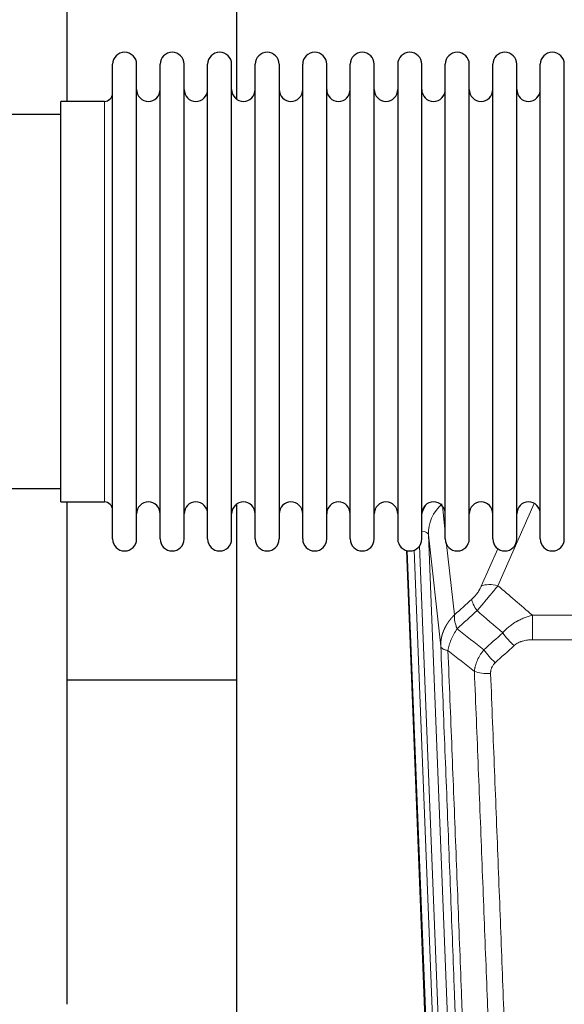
# Model space of a CAD drawing. Header units: inches. Extents: x 0 to 23760, y -13 to 16800.
# Tile 68 of 256: x 6531 to 6763, y 5975 to 6393. Entities that reach past the tile are written whole.
import ezdxf

# ---------------------------------------------------------------- set-up
doc = ezdxf.new("R2010")
doc.units = ezdxf.units.IN
doc.layers.add('1', color=7, linetype='Continuous', true_color=0xffffff)

msp = doc.modelspace()

# ---------------------------------------------------------------- linework, layer by layer
at = {"layer": '1', "color": 2, "linetype": 'Continuous', "lineweight": 25}
for p, q in [((6551.194, 6358.461), (6551.194, 6397.66)), ((6623.194, 6397.66), (6623.194, 6359.415)), ((6570.534, 6362.811), (6570.534, 6374.211)), ((6580.734, 6362.811), (6580.734, 6374.211)), ((6590.734, 6362.811), (6590.734, 6374.211)), ((6600.934, 6362.811), (6600.934, 6374.211)), ((6610.934, 6362.811), (6610.934, 6374.211)), ((6621.134, 6362.811), (6621.134, 6374.211)), ((6631.134, 6362.811), (6631.134, 6374.211)), ((6641.334, 6374.211), (6641.334, 6362.811)), ((6651.334, 6362.811), (6651.334, 6374.211)), ((6661.534, 6362.811), (6661.534, 6374.211)), ((6671.534, 6172.411), (6671.534, 6374.211)), ((6681.734, 6172.411), (6681.734, 6374.211)), ((6691.734, 6374.211), (6691.734, 6172.411)), ((6701.934, 6172.411), (6701.934, 6374.211)), ((6711.934, 6172.411), (6711.934, 6374.211)), ((6722.134, 6172.411), (6722.134, 6374.211)), ((6732.134, 6172.411), (6732.134, 6374.211)), ((6742.334, 6172.411), (6742.334, 6374.211)), ((6752.334, 6172.411), (6752.334, 6374.211)), ((6762.534, 6172.411), (6762.534, 6374.211)), ((6570.534, 6172.411), (6570.534, 6362.811)), ((6580.734, 6172.411), (6580.734, 6362.811)), ((6590.734, 6172.411), (6590.734, 6362.811)), ((6600.934, 6172.411), (6600.934, 6362.811)), ((6610.934, 6172.411), (6610.934, 6362.811)), ((6621.134, 6172.411), (6621.134, 6362.811)), ((6631.134, 6172.411), (6631.134, 6362.811)), ((6641.334, 6362.811), (6641.334, 6172.411)), ((6651.334, 6172.411), (6651.334, 6362.811)), ((6661.534, 6172.411), (6661.534, 6362.811)), ((6567.034, 6358.461), (6548.534, 6358.461)), ((6548.534, 6348.84), (6548.534, 6358.461)), ((6548.534, 6352.811), (6452.534, 6352.811)), ((6548.534, 6188.161), (6548.534, 6348.84)), ((6452.534, 6193.811), (6548.534, 6193.811)), ((6548.534, 6188.161), (6567.034, 6188.161)), ((6551.194, 5974.593), (6551.194, 6188.157)), ((6623.194, 6187.202), (6623.194, 5960.402)), ((6708.13, 5848.108), (6695.557, 6167.471)), ((6623.186, 6112.437), (6551.177, 6112.437))]:
    msp.add_line(p, q, dxfattribs=at)
at = {"layer": '1', "color": 110, "linetype": 'Continuous', "lineweight": 13}
for p, q in [((6567.034, 6348.84), (6567.034, 6358.461)), ((6567.034, 6188.161), (6567.034, 6348.84)), ((6749.701, 6187.565), (6734.321, 6152.534)), ((6710.706, 6186.443), (6711.934, 6175.355)), ((6710.018, 6126.783), (6704.77, 6174.189)), ((6704.77, 6174.189), (6717.836, 5842.295)), ((6708.503, 5844.849), (6695.804, 6167.412)), ((6698.74, 6167.681), (6711.497, 5843.629)), ((6701.026, 6169.505), (6713.844, 5843.922)), ((6712.523, 6170.031), (6715.833, 6140.135)), ((6727.259, 6152.385), (6734.24, 6168.283)), ((6748.948, 6140.015), (6982.12, 6140.015)), ((6748.948, 6129.583), (6748.948, 6140.015)), ((6982.12, 6129.583), (6748.948, 6129.583))]:
    msp.add_line(p, q, dxfattribs=at)
at = {"layer": '1', "color": 2, "linetype": 'Continuous', "lineweight": 25}
for centre, radius, start, end in [((6575.634, 6374.211), 5.1, 0, 180), ((6595.834, 6374.211), 5.1, 0, 180), ((6616.034, 6374.211), 5.1, 0, 180), ((6636.234, 6374.211), 5.1, 0, 180), ((6656.434, 6374.211), 5.1, 0, 180), ((6676.634, 6374.211), 5.1, 0, 180), ((6696.834, 6374.211), 5.1, 0, 180), ((6717.034, 6374.211), 5.1, 0, 180), ((6737.234, 6374.211), 5.1, 0, 180), ((6757.434, 6374.211), 5.1, 0, 180), ((6585.734, 6363.461), 5, 180, 0), ((6605.934, 6363.461), 5, 180, 0), ((6626.134, 6363.461), 5, 180, 0), ((6646.334, 6363.461), 5, 180, 0), ((6666.534, 6363.461), 5, 180, 0), ((6686.734, 6363.461), 5, 180, 0), ((6706.934, 6363.461), 5, 180, 0), ((6727.134, 6363.461), 5, 180, 0), ((6747.334, 6363.461), 5, 180, 0), ((6567.034, 6361.961), 3.5, 270, 0), ((6567.034, 6184.661), 3.5, 0, 90), ((6585.734, 6183.161), 5, 0, 180), ((6605.934, 6183.161), 5, 0, 180), ((6626.134, 6183.161), 5, 0, 180), ((6646.334, 6183.161), 5, 0, 180), ((6666.534, 6183.161), 5, 0, 180), ((6686.734, 6183.161), 5, 0, 180), ((6706.934, 6183.161), 5, 0, 180), ((6727.134, 6183.161), 5, 0, 180), ((6747.334, 6183.161), 5, 0, 180), ((6575.634, 6172.411), 5.1, 180, 0), ((6595.834, 6172.411), 5.1, 180, 0), ((6616.034, 6172.411), 5.1, 180, 0), ((6636.234, 6172.411), 5.1, 180, 0), ((6656.434, 6172.411), 5.1, 180, 0), ((6676.634, 6172.411), 5.1, 180, 0), ((6696.834, 6172.411), 5.1, 180, 0), ((6717.034, 6172.411), 5.1, 180, 0), ((6737.234, 6172.411), 5.1, 180, 0), ((6757.434, 6172.411), 5.1, 180, 0)]:
    msp.add_arc(centre, radius, start, end, dxfattribs=at)
at = {"layer": '1', "color": 110, "linetype": 'Continuous', "lineweight": 13}
for centre, major_axis, ratio, start_param, end_param in [((6724.797, 6176.534), (24.034, -0.11), 0.8859493, 2.6223803, 2.8322909), ((6724.797, 6174.687), (20.033, -0.591), 0.8872905, 2.3837407, 3.2028538), ((6700.778, 6173.969), (3.997, 0.157), 0.4614673, 0.0341943, 1.2593116), ((6734.321, 6146.363), (-9.156, 4.02), 0.5833249, 4.9631119, 5.806783), ((6730.234, 6140.765), (6.719, -7.407), 0.3029797, 3.5431496, 4.2886573), ((6741.189, 6131.378), (6.736, -7.391), 0.3030979, 4.2875497, 5.03344), ((6733.18, 6124.085), (6.729, -7.397), 0.3051216, 4.2889758, 5.0360109), ((6731.208, 6119.492), (-9.992, -0.404), 0.431453, 0.7935197, 1.5533391)]:
    msp.add_ellipse(centre, major_axis=major_axis, ratio=ratio, start_param=start_param, end_param=end_param, dxfattribs=at)
for points, knots in [([(6727.259, 6152.385), (6727.234, 6152.327), (6727.208, 6152.269), (6727.155, 6152.153), (6727.128, 6152.095), (6727.045, 6151.919), (6726.988, 6151.801), (6726.809, 6151.446), (6726.68, 6151.207), (6726.472, 6150.844), (6726.4, 6150.723), (6726.289, 6150.539), (6726.232, 6150.447), (6726.174, 6150.355), (6726.134, 6150.293), (6726.114, 6150.262), (6725.935, 6149.984), (6725.768, 6149.739), (6725.417, 6149.253), (6725.233, 6149.012), (6724.993, 6148.713), (6724.92, 6148.624), (6724.846, 6148.534), (6724.796, 6148.475), (6724.771, 6148.445), (6724.646, 6148.298), (6724.545, 6148.181), (6724.238, 6147.838), (6724.03, 6147.618), (6723.606, 6147.191), (6723.391, 6146.985), (6723.172, 6146.787)], [0, 0, 0, 0, 0.03125, 0.03125, 0.0625, 0.0625, 0.125, 0.125, 0.25, 0.25, 0.3125, 0.3125, 0.34375, 0.359375, 0.359375, 0.375, 0.375, 0.5, 0.5, 0.625, 0.625, 0.65625, 0.671875, 0.671875, 0.6875, 0.6875, 0.75, 0.75, 0.875, 0.875, 1, 1, 1, 1]), ([(6725.425, 6141.954), (6725.809, 6142.393), (6726.58, 6143.277), (6727.355, 6144.176), (6727.939, 6144.857), (6728.134, 6145.084), (6728.378, 6145.37), (6728.427, 6145.428), (6728.525, 6145.542), (6728.671, 6145.714), (6728.816, 6145.885), (6729.301, 6146.455), (6729.684, 6146.909), (6730.443, 6147.812), (6730.819, 6148.261), (6731.283, 6148.82), (6731.376, 6148.932), (6731.561, 6149.154), (6731.836, 6149.486), (6732.106, 6149.813), (6732.64, 6150.463), (6732.988, 6150.888), (6733.497, 6151.514), (6733.665, 6151.721), (6733.914, 6152.029), (6733.996, 6152.131), (6734.159, 6152.334), (6734.24, 6152.434), (6734.321, 6152.534)], [0, 0, 0, 0, 0.125, 0.25, 0.25, 0.3125, 0.3125, 0.328125, 0.328125, 0.34375, 0.375, 0.375, 0.5, 0.5, 0.625, 0.625, 0.65625, 0.65625, 0.6875, 0.75, 0.75, 0.875, 0.875, 0.9375, 0.9375, 0.96875, 0.96875, 1, 1, 1, 1]), ([(6710.018, 6126.783), (6710.017, 6126.803), (6710.016, 6126.843), (6710.014, 6126.902), (6710.012, 6126.962), (6710.011, 6127.022), (6710.01, 6127.081), (6710.009, 6127.141), (6710.008, 6127.201), (6710.008, 6127.261), (6710.007, 6127.32), (6710.007, 6127.38), (6710.008, 6127.439), (6710.008, 6127.499), (6710.009, 6127.559), (6710.01, 6127.618), (6710.011, 6127.678), (6710.013, 6127.737), (6710.014, 6127.797), (6710.016, 6127.856), (6710.018, 6127.916), (6710.021, 6127.975), (6710.023, 6128.035), (6710.026, 6128.094), (6710.029, 6128.154), (6710.033, 6128.213), (6710.036, 6128.272), (6710.04, 6128.332), (6710.044, 6128.391), (6710.048, 6128.45), (6710.052, 6128.51), (6710.057, 6128.569), (6710.062, 6128.628), (6710.067, 6128.687), (6710.073, 6128.746), (6710.078, 6128.806), (6710.084, 6128.865), (6710.09, 6128.924), (6710.096, 6128.983), (6710.103, 6129.042), (6710.109, 6129.101), (6710.116, 6129.16), (6710.123, 6129.219), (6710.131, 6129.277), (6710.138, 6129.336), (6710.146, 6129.395), (6710.154, 6129.454), (6710.163, 6129.512), (6710.171, 6129.571), (6710.18, 6129.63), (6710.189, 6129.688), (6710.198, 6129.747), (6710.207, 6129.805), (6710.217, 6129.864), (6710.227, 6129.922), (6710.237, 6129.981), (6710.247, 6130.039), (6710.257, 6130.097), (6710.268, 6130.156), (6710.279, 6130.214), (6710.29, 6130.272), (6710.301, 6130.33), (6710.313, 6130.388), (6710.324, 6130.446), (6710.336, 6130.504), (6710.348, 6130.562), (6710.361, 6130.62), (6710.373, 6130.678), (6710.386, 6130.736), (6710.399, 6130.794), (6710.412, 6130.851), (6710.426, 6130.909), (6710.439, 6130.966), (6710.453, 6131.024), (6710.467, 6131.081), (6710.481, 6131.139), (6710.496, 6131.196), (6710.511, 6131.254), (6710.525, 6131.311), (6710.54, 6131.368), (6710.556, 6131.425), (6710.571, 6131.482), (6710.587, 6131.539), (6710.603, 6131.596), (6710.619, 6131.653), (6710.635, 6131.71), (6710.651, 6131.767), (6710.668, 6131.823), (6710.685, 6131.88), (6710.702, 6131.937), (6710.719, 6131.993), (6710.737, 6132.05), (6710.754, 6132.106), (6710.772, 6132.163), (6710.79, 6132.219), (6710.809, 6132.275), (6710.827, 6132.331), (6710.846, 6132.387), (6710.865, 6132.443), (6710.884, 6132.499), (6710.903, 6132.555), (6710.922, 6132.611), (6710.942, 6132.667), (6710.962, 6132.722), (6710.982, 6132.778), (6711.002, 6132.833), (6711.022, 6132.889), (6711.043, 6132.944), (6711.063, 6133), (6711.084, 6133.055), (6711.105, 6133.11), (6711.127, 6133.165), (6711.148, 6133.22), (6711.17, 6133.275), (6711.192, 6133.33), (6711.214, 6133.385), (6711.236, 6133.439), (6711.258, 6133.494), (6711.281, 6133.549), (6711.304, 6133.603), (6711.327, 6133.658), (6711.35, 6133.712), (6711.373, 6133.766), (6711.397, 6133.82), (6711.42, 6133.875), (6711.444, 6133.929), (6711.468, 6133.982), (6711.492, 6134.036), (6711.517, 6134.09), (6711.541, 6134.144), (6711.566, 6134.197), (6711.591, 6134.251), (6711.616, 6134.304), (6711.641, 6134.358), (6711.667, 6134.411), (6711.692, 6134.464), (6711.718, 6134.517), (6711.744, 6134.57), (6711.77, 6134.623), (6711.797, 6134.676), (6711.823, 6134.729), (6711.85, 6134.782), (6711.876, 6134.834), (6711.903, 6134.887), (6711.93, 6134.939), (6711.958, 6134.991), (6711.985, 6135.044), (6712.013, 6135.096), (6712.041, 6135.148), (6712.069, 6135.2), (6712.097, 6135.252), (6712.125, 6135.304), (6712.153, 6135.355), (6712.182, 6135.407), (6712.211, 6135.458), (6712.24, 6135.51), (6712.269, 6135.561), (6712.298, 6135.612), (6712.327, 6135.664), (6712.357, 6135.715), (6712.387, 6135.766), (6712.417, 6135.816), (6712.447, 6135.867), (6712.477, 6135.918), (6712.507, 6135.969), (6712.538, 6136.019), (6712.568, 6136.069), (6712.599, 6136.12), (6712.63, 6136.17), (6712.661, 6136.22), (6712.692, 6136.27), (6712.724, 6136.32), (6712.755, 6136.37), (6712.787, 6136.419), (6712.819, 6136.469), (6712.851, 6136.519), (6712.883, 6136.568), (6712.915, 6136.617), (6712.948, 6136.666), (6712.98, 6136.716), (6713.013, 6136.765), (6713.046, 6136.813), (6713.079, 6136.862), (6713.112, 6136.911), (6713.145, 6136.96), (6713.179, 6137.008), (6713.212, 6137.057), (6713.246, 6137.105), (6713.28, 6137.153), (6713.314, 6137.201), (6713.348, 6137.249), (6713.382, 6137.297), (6713.416, 6137.345), (6713.451, 6137.392), (6713.486, 6137.44), (6713.521, 6137.487), (6713.555, 6137.535), (6713.591, 6137.582), (6713.626, 6137.629), (6713.661, 6137.676), (6713.697, 6137.723), (6713.732, 6137.77), (6713.768, 6137.817), (6713.804, 6137.863), (6713.84, 6137.91), (6713.876, 6137.956), (6713.912, 6138.003), (6713.949, 6138.049), (6713.985, 6138.095), (6714.022, 6138.141), (6714.058, 6138.187), (6714.095, 6138.232), (6714.132, 6138.278), (6714.169, 6138.324), (6714.207, 6138.369), (6714.244, 6138.414), (6714.282, 6138.46), (6714.319, 6138.505), (6714.357, 6138.55), (6714.395, 6138.595), (6714.433, 6138.639), (6714.471, 6138.684), (6714.509, 6138.728), (6714.548, 6138.773), (6714.586, 6138.817), (6714.625, 6138.861), (6714.663, 6138.905), (6714.702, 6138.949), (6714.741, 6138.993), (6714.78, 6139.037), (6714.819, 6139.081), (6714.858, 6139.124), (6714.898, 6139.168), (6714.937, 6139.211), (6714.977, 6139.254), (6715.017, 6139.297), (6715.056, 6139.34), (6715.096, 6139.383), (6715.136, 6139.426), (6715.176, 6139.468), (6715.217, 6139.511), (6715.257, 6139.553), (6715.297, 6139.596), (6715.338, 6139.638), (6715.379, 6139.68), (6715.419, 6139.722), (6715.46, 6139.763), (6715.501, 6139.805), (6715.542, 6139.847), (6715.583, 6139.888), (6715.625, 6139.93), (6715.666, 6139.971), (6715.708, 6140.012), (6715.749, 6140.053), (6715.791, 6140.094), (6715.819, 6140.121), (6715.833, 6140.135)], [0, 0, 0, 0, 0.0042303, 0.0084583, 0.0126838, 0.016907, 0.0211277, 0.0253461, 0.0295621, 0.0337757, 0.037987, 0.0421959, 0.0464023, 0.0506064, 0.0548082, 0.0590075, 0.0632045, 0.0673991, 0.0715913, 0.0757811, 0.0799686, 0.0841537, 0.0883364, 0.0925167, 0.0966947, 0.1008703, 0.1050435, 0.1092144, 0.1133829, 0.117549, 0.1217128, 0.1258741, 0.1300332, 0.1341898, 0.1383441, 0.1424961, 0.1466456, 0.1507929, 0.1549377, 0.1590802, 0.1632203, 0.1673581, 0.1714935, 0.1756266, 0.1797573, 0.1838856, 0.1880116, 0.1921352, 0.1962565, 0.2003755, 0.204492, 0.2086063, 0.2127182, 0.2168277, 0.2209349, 0.2250397, 0.2291422, 0.2332423, 0.2373401, 0.2414356, 0.2455287, 0.2496195, 0.2537079, 0.257794, 0.2618777, 0.2659591, 0.2700382, 0.2741149, 0.2781893, 0.2822614, 0.2863311, 0.2903985, 0.2944635, 0.2985262, 0.3025866, 0.3066447, 0.3107004, 0.3147538, 0.3188048, 0.3228536, 0.3269, 0.3309441, 0.3349858, 0.3390253, 0.3430624, 0.3470972, 0.3511296, 0.3551598, 0.3591876, 0.3632131, 0.3672363, 0.3712571, 0.3752757, 0.3792919, 0.3833058, 0.3873174, 0.3913267, 0.3953337, 0.3993384, 0.4033407, 0.4073408, 0.4113385, 0.4153339, 0.419327, 0.4233179, 0.4273064, 0.4312926, 0.4352765, 0.4392581, 0.4432373, 0.4472143, 0.451189, 0.4551614, 0.4591315, 0.4630993, 0.4670648, 0.471028, 0.4749889, 0.4789475, 0.4829038, 0.4868578, 0.4908095, 0.494759, 0.4987061, 0.502651, 0.5065936, 0.5105338, 0.5144718, 0.5184076, 0.522341, 0.5262721, 0.530201, 0.5341276, 0.5380519, 0.5419739, 0.5458936, 0.5498111, 0.5537262, 0.5576392, 0.5615498, 0.5654581, 0.5693642, 0.573268, 0.5771696, 0.5810688, 0.5849658, 0.5888606, 0.592753, 0.5966432, 0.6005311, 0.6044168, 0.6083002, 0.6121813, 0.6160602, 0.6199368, 0.6238111, 0.6276832, 0.6315531, 0.6354206, 0.6392859, 0.643149, 0.6470098, 0.6508684, 0.6547247, 0.6585787, 0.6624305, 0.66628, 0.6701273, 0.6739724, 0.6778152, 0.6816557, 0.685494, 0.6893301, 0.6931639, 0.6969955, 0.7008248, 0.7046519, 0.7084768, 0.7122994, 0.7161198, 0.7199379, 0.7237539, 0.7275675, 0.731379, 0.7351882, 0.7389952, 0.7427999, 0.7466024, 0.7504027, 0.7542008, 0.7579966, 0.7617902, 0.7655816, 0.7693708, 0.7731577, 0.7769424, 0.7807249, 0.7845052, 0.7882833, 0.7920591, 0.7958327, 0.7996042, 0.8033734, 0.8071403, 0.8109051, 0.8146677, 0.818428, 0.8221862, 0.8259421, 0.8296958, 0.8334474, 0.8371967, 0.8409438, 0.8446887, 0.8484314, 0.8521719, 0.8559102, 0.8596463, 0.8633802, 0.867112, 0.8708415, 0.8745688, 0.8782939, 0.8820169, 0.8857376, 0.8894562, 0.8931726, 0.8968867, 0.9005987, 0.9043086, 0.9080162, 0.9117216, 0.9154249, 0.919126, 0.9228249, 0.9265216, 0.9302161, 0.9339085, 0.9375987, 0.9412867, 0.9449725, 0.9486562, 0.9523377, 0.956017, 0.9596942, 0.9633691, 0.967042, 0.9707126, 0.9743811, 0.9780474, 0.9817116, 0.9853736, 0.9890334, 0.9926911, 0.9963466, 1, 1, 1, 1]), ([(6716.938, 6134.248), (6716.832, 6134.532), (6716.731, 6134.814), (6716.544, 6135.371), (6716.457, 6135.646), (6716.298, 6136.189), (6716.225, 6136.456), (6716.096, 6136.98), (6716.04, 6137.237), (6715.943, 6137.738), (6715.903, 6137.982), (6715.841, 6138.456), (6715.818, 6138.686), (6715.777, 6139.351), (6715.786, 6139.762), (6715.833, 6140.135)], [0, 0, 0, 0, 0.125, 0.125, 0.25, 0.25, 0.375, 0.375, 0.5, 0.5, 0.625, 0.625, 0.75, 0.75, 1, 1, 1, 1]), ([(6736.372, 6132.564), (6736.572, 6132.792), (6736.777, 6133.017), (6737.094, 6133.349), (6737.201, 6133.459), (6737.418, 6133.676), (6737.527, 6133.783), (6738.08, 6134.315), (6738.541, 6134.721), (6739.498, 6135.499), (6739.994, 6135.87), (6740.636, 6136.312), (6740.766, 6136.4), (6740.961, 6136.529), (6741.027, 6136.572), (6741.158, 6136.657), (6741.224, 6136.699), (6741.555, 6136.909), (6741.89, 6137.112), (6742.23, 6137.308), (6742.366, 6137.386), (6742.435, 6137.424), (6742.64, 6137.539), (6742.777, 6137.614), (6743.191, 6137.835), (6743.469, 6137.976), (6744.306, 6138.385), (6744.871, 6138.637), (6746.014, 6139.099), (6746.592, 6139.31), (6747.761, 6139.692), (6748.351, 6139.863), (6748.948, 6140.015)], [0, 0, 0, 0, 0.0625, 0.0625, 0.09375, 0.09375, 0.125, 0.125, 0.25, 0.25, 0.375, 0.375, 0.40625, 0.40625, 0.421875, 0.421875, 0.4375, 0.4375, 0.5, 0.515625, 0.515625, 0.53125, 0.53125, 0.5625, 0.5625, 0.625, 0.625, 0.75, 0.75, 0.875, 0.875, 1, 1, 1, 1]), ([(6713.073, 6125.002), (6713.202, 6125.747), (6713.381, 6126.51), (6713.837, 6128.054), (6714.115, 6128.836), (6714.603, 6130.01), (6714.777, 6130.401), (6715.149, 6131.182), (6715.347, 6131.571), (6715.973, 6132.733), (6716.435, 6133.5), (6716.938, 6134.248)], [0, 0, 0, 0, 0.25, 0.25, 0.5, 0.5, 0.625, 0.625, 0.75, 0.75, 1, 1, 1, 1]), ([(6741.189, 6127.108), (6741.315, 6127.223), (6741.444, 6127.333), (6741.646, 6127.492), (6741.714, 6127.545), (6741.852, 6127.646), (6741.922, 6127.696), (6742.274, 6127.938), (6742.568, 6128.114), (6743.178, 6128.432), (6743.494, 6128.575), (6743.902, 6128.735), (6743.984, 6128.766), (6744.149, 6128.826), (6744.231, 6128.855), (6744.48, 6128.939), (6744.646, 6128.991), (6745.147, 6129.136), (6745.484, 6129.218), (6746.164, 6129.355), (6746.506, 6129.411), (6747.196, 6129.498), (6747.543, 6129.531), (6748.242, 6129.573), (6748.594, 6129.583), (6748.948, 6129.583)], [0, 0, 0, 0, 0.0625, 0.0625, 0.09375, 0.09375, 0.125, 0.125, 0.25, 0.25, 0.375, 0.375, 0.40625, 0.40625, 0.4375, 0.4375, 0.5, 0.5, 0.625, 0.625, 0.75, 0.75, 0.875, 0.875, 1, 1, 1, 1]), ([(6722.213, 5804.115), (6721.768, 5816.962), (6720.862, 5842.813), (6719.456, 5882.057), (6718.486, 5908.531), (6717.931, 5923.51), (6717.869, 5925.175), (6717.745, 5928.509), (6717.559, 5933.512), (6717.123, 5945.211), (6716.744, 5955.28), (6716.426, 5963.694), (6716.362, 5965.378), (6716.235, 5968.747), (6716.043, 5973.805), (6715.593, 5985.629), (6715.202, 5995.801), (6714.416, 6016.197), (6713.353, 6043.524), (6711.712, 6084.918), (6710.588, 6112.783), (6710.018, 6126.783)], [0, 0, 0, 0, 0.125, 0.25, 0.375, 0.375, 0.390625, 0.390625, 0.40625, 0.4375, 0.5, 0.5, 0.515625, 0.515625, 0.53125, 0.5625, 0.625, 0.625, 0.75, 0.875, 1, 1, 1, 1]), ([(6710.018, 6126.783), (6710.047, 6126.579), (6710.138, 6126.384), (6710.36, 6126.109), (6710.449, 6126.021), (6710.655, 6125.852), (6710.772, 6125.771), (6711.034, 6125.618), (6711.178, 6125.545), (6711.492, 6125.409), (6711.662, 6125.346), (6712.026, 6125.23), (6712.22, 6125.177), (6712.631, 6125.081), (6712.847, 6125.039), (6713.073, 6125.002)], [0, 0, 0, 0, 0.25, 0.25, 0.375, 0.375, 0.5, 0.5, 0.625, 0.625, 0.75, 0.75, 0.875, 0.875, 1, 1, 1, 1]), ([(6713.073, 6125.002), (6713.645, 6110.949), (6714.772, 6082.979), (6716.418, 6041.427), (6717.484, 6013.996), (6718.272, 5993.523), (6718.663, 5983.312), (6719.115, 5971.444), (6719.307, 5966.367), (6719.435, 5962.984), (6719.499, 5961.294), (6719.818, 5952.848), (6720.198, 5942.741), (6720.636, 5930.997), (6720.822, 5925.975), (6720.946, 5922.629), (6721.008, 5920.957), (6721.564, 5905.92), (6722.537, 5879.345), (6723.948, 5839.952), (6724.856, 5814.003), (6725.302, 5801.106)], [0, 0, 0, 0, 0.125, 0.25, 0.375, 0.375, 0.4375, 0.46875, 0.484375, 0.484375, 0.5, 0.5, 0.5625, 0.59375, 0.609375, 0.609375, 0.625, 0.625, 0.75, 0.875, 1, 1, 1, 1]), ([(6724.325, 6116.135), (6724.361, 6116.529), (6724.415, 6116.924), (6724.503, 6117.418), (6724.521, 6117.517), (6724.561, 6117.715), (6724.582, 6117.814), (6724.648, 6118.111), (6724.696, 6118.308), (6724.852, 6118.899), (6725.094, 6119.683), (6725.401, 6120.459), (6725.657, 6121.038), (6725.769, 6121.279), (6725.888, 6121.519), (6725.936, 6121.615), (6725.96, 6121.663), (6726.034, 6121.806), (6726.083, 6121.901), (6726.338, 6122.376), (6726.556, 6122.75), (6727.021, 6123.485), (6727.515, 6124.209), (6728.067, 6124.909), (6728.358, 6125.253)], [0, 0, 0, 0, 0.125, 0.125, 0.15625, 0.15625, 0.1875, 0.1875, 0.25, 0.25, 0.375, 0.5, 0.5, 0.5625, 0.578125, 0.578125, 0.59375, 0.59375, 0.625, 0.625, 0.75, 0.75, 0.875, 1, 1, 1, 1]), ([(6736.299, 5797.538), (6735.861, 5810.235), (6734.969, 5835.78), (6734.048, 5861.627), (6733.345, 5881.125), (6733.108, 5887.643), (6732.632, 5900.718), (6732.392, 5907.273), (6731.665, 5926.998), (6731.174, 5940.218), (6730.549, 5956.832), (6730.424, 5960.159), (6730.172, 5966.821), (6729.793, 5976.826), (6729.41, 5986.868), (6728.639, 6007.001), (6727.595, 6033.975), (6725.985, 6074.827), (6724.883, 6102.322), (6724.325, 6116.135)], [0, 0, 0, 0, 0.125, 0.25, 0.25, 0.3125, 0.3125, 0.375, 0.375, 0.5, 0.5, 0.53125, 0.53125, 0.5625, 0.625, 0.625, 0.75, 0.875, 1, 1, 1, 1]), ([(6731.208, 6115.174), (6731.2, 6115.388), (6731.202, 6115.601), (6731.219, 6115.867), (6731.223, 6115.92), (6731.233, 6116.027), (6731.239, 6116.08), (6731.258, 6116.239), (6731.273, 6116.344), (6731.329, 6116.658), (6731.377, 6116.865), (6731.497, 6117.272), (6731.569, 6117.472), (6731.696, 6117.769), (6731.741, 6117.867), (6731.813, 6118.013), (6731.838, 6118.061), (6731.889, 6118.158), (6731.915, 6118.205), (6732.05, 6118.442), (6732.168, 6118.625), (6732.424, 6118.978), (6732.562, 6119.148), (6732.857, 6119.476), (6733.014, 6119.634), (6733.18, 6119.786)], [0, 0, 0, 0, 0.125, 0.125, 0.15625, 0.15625, 0.1875, 0.1875, 0.25, 0.25, 0.375, 0.375, 0.5, 0.5, 0.5625, 0.5625, 0.59375, 0.59375, 0.625, 0.625, 0.75, 0.75, 0.875, 0.875, 1, 1, 1, 1]), ([(6731.208, 6115.174), (6731.766, 6101.344), (6732.866, 6073.814), (6734.474, 6032.91), (6735.516, 6005.901), (6736.287, 5985.743), (6736.669, 5975.688), (6737.048, 5965.67), (6737.299, 5959), (6737.424, 5955.669), (6738.048, 5939.033), (6738.539, 5925.796), (6739.264, 5906.047), (6739.504, 5899.483), (6739.98, 5886.392), (6740.216, 5879.866), (6740.918, 5860.343), (6741.839, 5834.463), (6742.729, 5808.885), (6743.167, 5796.172)], [0, 0, 0, 0, 0.125, 0.25, 0.375, 0.375, 0.4375, 0.46875, 0.46875, 0.5, 0.5, 0.625, 0.625, 0.6875, 0.6875, 0.75, 0.75, 0.875, 1, 1, 1, 1])]:
    msp.add_open_spline(points, degree=3, knots=knots, dxfattribs=at)
for points in [[(6734.321, 6152.534), (6739.2, 6148.364), (6744.075, 6144.19), (6748.948, 6140.015)], [(6715.833, 6140.135), (6718.279, 6142.35), (6720.726, 6144.567), (6723.172, 6146.787)], [(6725.425, 6141.954), (6722.597, 6139.383), (6719.768, 6136.815), (6716.938, 6134.248)], [(6736.372, 6132.564), (6732.725, 6135.695), (6729.076, 6138.826), (6725.425, 6141.954)], [(6716.938, 6134.248), (6720.743, 6131.245), (6724.549, 6128.247), (6728.358, 6125.253)], [(6728.358, 6125.253), (6731.029, 6127.688), (6733.701, 6130.125), (6736.372, 6132.564)], [(6724.325, 6116.135), (6720.573, 6119.087), (6716.822, 6122.042), (6713.073, 6125.002)], [(6741.189, 6127.108), (6738.52, 6124.665), (6735.85, 6122.225), (6733.18, 6119.786)]]:
    msp.add_open_spline(points, degree=3, dxfattribs=at)

doc.saveas('drawing.dxf')
